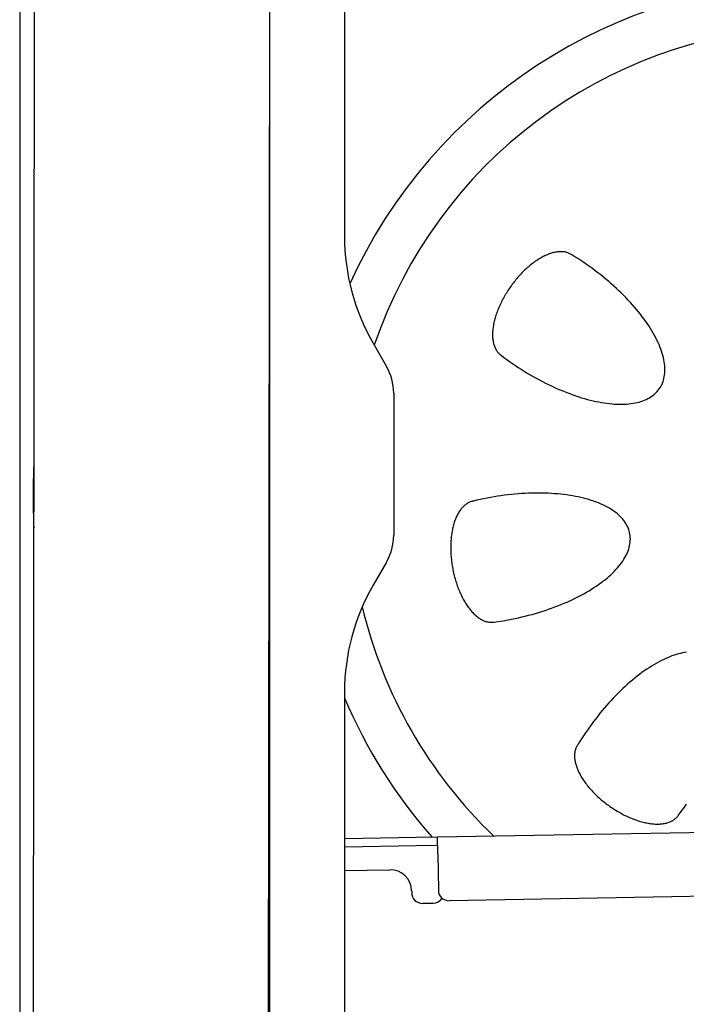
# Model space of a CAD drawing. Extents: x 1073 to 6773, y 5641 to 11966.
# Tile 42 of 58: x 4456 to 4768, y 8270 to 8731. Entities that reach past the tile are written whole.
import ezdxf

# ---------------------------------------------------------------- set-up
doc = ezdxf.new("R2010")
doc.units = 0
doc.layers.get('0').update_dxf_attribs({"linetype": 'CONTINUOUS'})
doc.layers.add('CAR', color=10, linetype='CONTINUOUS')

msp = doc.modelspace()

# ---------------------------------------------------------------- linework, layer by layer
for p, q in [((4574.51, 10556.39), (4571.79, 8191.9)), ((4607.57, 10339.48), (4607.57, 8629.11)), ((4464.15, 10322.48), (4461.79, 8192.07)), ((4455.57, 10319.48), (4455.57, 8072.48)), ((4572.57, 8072.48), (4572.57, 8696.99)), ((4620.96, 8579.11), (4627.22, 8568.28)), ((4630.57, 8555.78), (4630.57, 8489.18)), ((4627.22, 8476.68), (4620.96, 8465.85)), ((4607.57, 8415.85), (4607.57, 8264.54)), ((4651.05, 8348.01), (6015.84, 8371.83)), ((4607.57, 8347.25), (4641.05, 8347.84)), ((4641.05, 8347.84), (4651.05, 8348.01)), ((4651.12, 8344.01), (4641.12, 8343.84)), ((4651.19, 8340.01), (4651.05, 8348.01)), ((4641.12, 8343.84), (4607.57, 8343.25)), ((4651.19, 8340.01), (4651.48, 8323.02)), ((6011.36, 8341.75), (4656.57, 8318.1)), ((4607.57, 8332.25), (4628.81, 8332.62)), ((4638.99, 8322.8), (4639, 8321.8)), ((4644.09, 8316.89), (4649.09, 8316.97))]:
    msp.add_line(p, q)
for centre, radius, start, end in [((4571.57, 8673.48), 2, 60, 61.1039), ((4571.57, 8651.48), 2, 297.616, 300), ((4707.57, 8629.11), 100, 180, 210), ((4605.57, 8555.78), 25, 0, 30), ((4605.57, 8489.18), 25, 330, 0), ((4707.57, 8415.85), 100, 150, 180), ((4628.99, 8322.62), 10, 1, 91), ((4644, 8321.88), 5, 181, 271), ((4656.48, 8323.1), 5, 181, 271), ((4649, 8321.97), 5, 271, 327.7633)]:
    msp.add_arc(centre, radius, start, end)
at = {"layer": 'CAR'}
for points in [[(4713.99, 8620.47, 0), (4713.68, 8620.67, 0), (4713.37, 8620.86, 0), (4713.05, 8621.03, 0), (4712.71, 8621.2, 0), (4712.37, 8621.34, 0), (4712.02, 8621.47, 0), (4711.66, 8621.59, 0), (4711.29, 8621.69, 0), (4710.92, 8621.78, 0), (4710.53, 8621.85, 0), (4710.14, 8621.91, 0), (4709.74, 8621.95, 0), (4709.33, 8621.98, 0), (4708.91, 8621.99, 0), (4708.49, 8621.98, 0), (4708.06, 8621.97, 0), (4707.63, 8621.93, 0), (4707.19, 8621.88, 0), (4706.74, 8621.82, 0), (4706.29, 8621.74, 0), (4705.83, 8621.65, 0), (4705.37, 8621.54, 0), (4704.9, 8621.42, 0), (4704.43, 8621.28, 0), (4703.95, 8621.13, 0), (4703.47, 8620.96, 0), (4702.98, 8620.78, 0), (4702.5, 8620.58, 0), (4702.01, 8620.37, 0), (4701.51, 8620.15, 0), (4701.02, 8619.91, 0), (4700.52, 8619.66, 0), (4700.02, 8619.4, 0), (4699.52, 8619.12, 0), (4699.01, 8618.82, 0), (4698.51, 8618.52, 0), (4698.01, 8618.2, 0), (4697.5, 8617.87, 0), (4697, 8617.53, 0), (4696.49, 8617.17, 0), (4695.99, 8616.8, 0), (4695.49, 8616.42, 0), (4694.98, 8616.03, 0), (4694.48, 8615.62, 0), (4693.98, 8615.21, 0), (4693.49, 8614.78, 0), (4692.99, 8614.35, 0), (4692.5, 8613.9, 0), (4692.01, 8613.44, 0), (4691.53, 8612.98, 0), (4691.05, 8612.5, 0), (4690.57, 8612.01, 0), (4690.09, 8611.52, 0), (4689.62, 8611.02, 0), (4689.16, 8610.5, 0), (4688.7, 8609.98, 0), (4688.24, 8609.45, 0), (4687.8, 8608.92, 0), (4687.35, 8608.38, 0), (4686.92, 8607.83, 0), (4686.48, 8607.27, 0), (4686.06, 8606.71, 0), (4685.64, 8606.14, 0), (4685.23, 8605.56, 0), (4684.83, 8604.98, 0), (4684.43, 8604.4, 0), (4684.05, 8603.81, 0), (4683.67, 8603.22, 0), (4683.29, 8602.62, 0), (4682.93, 8602.02, 0), (4682.58, 8601.42, 0), (4682.23, 8600.82, 0), (4681.9, 8600.21, 0), (4681.57, 8599.6, 0), (4681.25, 8598.99, 0), (4680.95, 8598.37, 0), (4680.65, 8597.76, 0), (4680.36, 8597.15, 0), (4680.08, 8596.53, 0), (4679.82, 8595.92, 0), (4679.56, 8595.31, 0), (4679.32, 8594.69, 0), (4679.08, 8594.08, 0), (4678.86, 8593.47, 0), (4678.65, 8592.87, 0), (4678.44, 8592.26, 0), (4678.25, 8591.66, 0), (4678.08, 8591.06, 0), (4677.91, 8590.47, 0), (4677.76, 8589.88, 0), (4677.61, 8589.29, 0), (4677.48, 8588.71, 0), (4677.36, 8588.13, 0), (4677.26, 8587.56, 0), (4677.16, 8586.99, 0), (4677.08, 8586.43, 0), (4677.01, 8585.88, 0), (4676.95, 8585.33, 0), (4676.91, 8584.79, 0), (4676.87, 8584.26, 0), (4676.85, 8583.74, 0), (4676.84, 8583.22, 0), (4676.85, 8582.71, 0), (4676.86, 8582.21, 0), (4676.89, 8581.72, 0), (4676.93, 8581.24, 0), (4676.99, 8580.76, 0), (4677.05, 8580.3, 0), (4677.13, 8579.85, 0), (4677.22, 8579.41, 0), (4677.32, 8578.97, 0), (4677.44, 8578.55, 0), (4677.57, 8578.14, 0), (4677.7, 8577.74, 0), (4677.85, 8577.36, 0), (4678.02, 8576.98, 0), (4678.19, 8576.62, 0), (4678.38, 8576.27, 0), (4678.57, 8575.93, 0), (4678.78, 8575.6, 0), (4679, 8575.29, 0), (4679.23, 8574.99, 0), (4679.47, 8574.7, 0), (4679.73, 8574.43, 0), (4679.99, 8574.17, 0), (4680.26, 8573.93, 0), (4680.55, 8573.69, 0), (4680.84, 8573.48, 0)], [(4680.84, 8573.48, 0), (4682.15, 8572.49, 0), (4683.48, 8571.52, 0), (4684.81, 8570.57, 0), (4686.17, 8569.63, 0), (4687.53, 8568.7, 0), (4688.9, 8567.8, 0), (4690.29, 8566.91, 0), (4691.68, 8566.04, 0), (4693.08, 8565.18, 0), (4694.49, 8564.35, 0), (4695.9, 8563.54, 0), (4697.32, 8562.74, 0), (4698.74, 8561.97, 0), (4700.16, 8561.22, 0), (4701.59, 8560.49, 0), (4703.02, 8559.78, 0), (4704.45, 8559.1, 0), (4705.87, 8558.44, 0), (4707.3, 8557.81, 0), (4708.72, 8557.19, 0), (4710.14, 8556.61, 0), (4711.56, 8556.05, 0), (4712.96, 8555.51, 0), (4714.36, 8555, 0), (4715.76, 8554.51, 0), (4717.14, 8554.06, 0), (4718.52, 8553.63, 0), (4719.88, 8553.22, 0), (4721.23, 8552.85, 0), (4722.58, 8552.5, 0), (4723.9, 8552.18, 0), (4725.21, 8551.89, 0), (4726.51, 8551.62, 0), (4727.79, 8551.39, 0), (4729.06, 8551.18, 0), (4730.3, 8551.01, 0), (4731.53, 8550.86, 0), (4732.74, 8550.74, 0), (4733.93, 8550.65, 0), (4735.09, 8550.59, 0), (4736.24, 8550.56, 0), (4737.36, 8550.56, 0), (4738.45, 8550.58, 0), (4739.53, 8550.64, 0), (4740.58, 8550.73, 0), (4741.6, 8550.84, 0), (4742.59, 8550.99, 0), (4743.56, 8551.16, 0), (4744.5, 8551.36, 0), (4745.41, 8551.59, 0), (4746.3, 8551.85, 0), (4747.15, 8552.14, 0), (4747.97, 8552.46, 0), (4748.76, 8552.8, 0), (4749.52, 8553.18, 0), (4750.25, 8553.58, 0), (4750.95, 8554, 0), (4751.61, 8554.46, 0), (4752.24, 8554.94, 0), (4752.84, 8555.44, 0), (4753.4, 8555.98, 0), (4753.92, 8556.54, 0), (4754.41, 8557.12, 0), (4754.87, 8557.73, 0), (4755.29, 8558.36, 0), (4755.67, 8559.02, 0), (4756.02, 8559.7, 0), (4756.33, 8560.4, 0), (4756.61, 8561.13, 0), (4756.84, 8561.88, 0), (4757.05, 8562.65, 0), (4757.21, 8563.44, 0), (4757.34, 8564.25, 0), (4757.42, 8565.08, 0), (4757.47, 8565.93, 0), (4757.49, 8566.8, 0), (4757.46, 8567.69, 0), (4757.4, 8568.59, 0), (4757.3, 8569.51, 0), (4757.17, 8570.45, 0), (4757, 8571.4, 0), (4756.78, 8572.37, 0), (4756.54, 8573.35, 0), (4756.25, 8574.35, 0), (4755.93, 8575.36, 0), (4755.57, 8576.38, 0), (4755.18, 8577.41, 0), (4754.75, 8578.46, 0), (4754.28, 8579.51, 0), (4753.78, 8580.57, 0), (4753.25, 8581.65, 0), (4752.68, 8582.73, 0), (4752.07, 8583.81, 0), (4751.44, 8584.91, 0), (4750.76, 8586, 0), (4750.06, 8587.11, 0), (4749.32, 8588.22, 0), (4748.55, 8589.33, 0), (4747.75, 8590.44, 0), (4746.92, 8591.56, 0), (4746.06, 8592.67, 0), (4745.17, 8593.79, 0), (4744.25, 8594.91, 0), (4743.3, 8596.02, 0), (4742.33, 8597.14, 0), (4741.32, 8598.25, 0), (4740.3, 8599.35, 0), (4739.24, 8600.46, 0), (4738.16, 8601.55, 0), (4737.06, 8602.65, 0), (4735.93, 8603.73, 0), (4734.78, 8604.81, 0), (4733.61, 8605.88, 0), (4732.41, 8606.94, 0), (4731.2, 8607.99, 0), (4729.97, 8609.03, 0), (4728.72, 8610.06, 0), (4727.45, 8611.08, 0), (4726.16, 8612.08, 0), (4724.86, 8613.08, 0), (4723.55, 8614.06, 0), (4722.21, 8615.02, 0), (4720.87, 8615.97, 0), (4719.51, 8616.9, 0), (4718.15, 8617.82, 0), (4716.77, 8618.72, 0), (4715.38, 8619.6, 0), (4713.99, 8620.47, 0)], [(4677.64, 8448.57, 0), (4679.26, 8448.8, 0), (4680.89, 8449.05, 0), (4682.51, 8449.32, 0), (4684.13, 8449.61, 0), (4685.75, 8449.92, 0), (4687.36, 8450.25, 0), (4688.97, 8450.6, 0), (4690.57, 8450.97, 0), (4692.16, 8451.36, 0), (4693.74, 8451.76, 0), (4695.32, 8452.19, 0), (4696.88, 8452.63, 0), (4698.43, 8453.09, 0), (4699.97, 8453.56, 0), (4701.5, 8454.06, 0), (4703.01, 8454.57, 0), (4704.5, 8455.09, 0), (4705.97, 8455.64, 0), (4707.43, 8456.2, 0), (4708.87, 8456.77, 0), (4710.29, 8457.36, 0), (4711.69, 8457.96, 0), (4713.06, 8458.58, 0), (4714.41, 8459.21, 0), (4715.74, 8459.85, 0), (4717.04, 8460.5, 0), (4718.32, 8461.17, 0), (4719.57, 8461.85, 0), (4720.79, 8462.54, 0), (4721.99, 8463.24, 0), (4723.15, 8463.96, 0), (4724.28, 8464.68, 0), (4725.39, 8465.41, 0), (4726.46, 8466.15, 0), (4727.5, 8466.9, 0), (4728.51, 8467.65, 0), (4729.48, 8468.42, 0), (4730.42, 8469.19, 0), (4731.32, 8469.96, 0), (4732.19, 8470.74, 0), (4733.02, 8471.53, 0), (4733.81, 8472.32, 0), (4734.57, 8473.12, 0), (4735.29, 8473.92, 0), (4735.97, 8474.72, 0), (4736.61, 8475.52, 0), (4737.21, 8476.33, 0), (4737.77, 8477.14, 0), (4738.29, 8477.95, 0), (4738.78, 8478.75, 0), (4739.22, 8479.56, 0), (4739.62, 8480.37, 0), (4739.97, 8481.17, 0), (4740.29, 8481.98, 0), (4740.56, 8482.78, 0), (4740.8, 8483.58, 0), (4740.99, 8484.37, 0), (4741.13, 8485.16, 0), (4741.24, 8485.94, 0), (4741.3, 8486.72, 0), (4741.32, 8487.5, 0), (4741.3, 8488.26, 0), (4741.23, 8489.02, 0), (4741.12, 8489.78, 0), (4740.97, 8490.52, 0), (4740.78, 8491.26, 0), (4740.54, 8491.99, 0), (4740.27, 8492.7, 0), (4739.95, 8493.41, 0), (4739.59, 8494.11, 0), (4739.18, 8494.79, 0), (4738.74, 8495.47, 0), (4738.26, 8496.13, 0), (4737.73, 8496.78, 0), (4737.17, 8497.42, 0), (4736.56, 8498.04, 0), (4735.92, 8498.65, 0), (4735.24, 8499.25, 0), (4734.51, 8499.83, 0), (4733.75, 8500.4, 0), (4732.96, 8500.95, 0), (4732.12, 8501.49, 0), (4731.25, 8502.01, 0), (4730.35, 8502.51, 0), (4729.41, 8502.99, 0), (4728.43, 8503.46, 0), (4727.42, 8503.92, 0), (4726.38, 8504.35, 0), (4725.31, 8504.77, 0), (4724.2, 8505.16, 0), (4723.06, 8505.54, 0), (4721.9, 8505.9, 0), (4720.7, 8506.24, 0), (4719.48, 8506.57, 0), (4718.23, 8506.87, 0), (4716.95, 8507.15, 0), (4715.64, 8507.41, 0), (4714.31, 8507.66, 0), (4712.96, 8507.88, 0), (4711.58, 8508.08, 0), (4710.19, 8508.26, 0), (4708.77, 8508.42, 0), (4707.33, 8508.56, 0), (4705.87, 8508.68, 0), (4704.39, 8508.77, 0), (4702.9, 8508.85, 0), (4701.38, 8508.91, 0), (4699.86, 8508.94, 0), (4698.32, 8508.95, 0), (4696.77, 8508.94, 0), (4695.2, 8508.91, 0), (4693.63, 8508.86, 0), (4692.04, 8508.79, 0), (4690.45, 8508.7, 0), (4688.85, 8508.58, 0), (4687.24, 8508.45, 0), (4685.63, 8508.29, 0), (4684.01, 8508.11, 0), (4682.39, 8507.91, 0), (4680.77, 8507.7, 0), (4679.14, 8507.46, 0), (4677.52, 8507.2, 0), (4675.9, 8506.92, 0), (4674.28, 8506.62, 0), (4672.67, 8506.3, 0), (4671.06, 8505.96, 0), (4669.45, 8505.61, 0), (4667.85, 8505.23, 0)], [(4667.85, 8505.23, 0), (4667.49, 8505.16, 0), (4667.14, 8505.07, 0), (4666.79, 8504.97, 0), (4666.44, 8504.85, 0), (4666.09, 8504.71, 0), (4665.75, 8504.55, 0), (4665.41, 8504.38, 0), (4665.08, 8504.19, 0), (4664.75, 8503.99, 0), (4664.43, 8503.77, 0), (4664.11, 8503.53, 0), (4663.8, 8503.27, 0), (4663.49, 8503.01, 0), (4663.19, 8502.72, 0), (4662.89, 8502.42, 0), (4662.6, 8502.1, 0), (4662.32, 8501.77, 0), (4662.04, 8501.43, 0), (4661.77, 8501.07, 0), (4661.51, 8500.69, 0), (4661.25, 8500.3, 0), (4661, 8499.9, 0), (4660.75, 8499.48, 0), (4660.52, 8499.05, 0), (4660.29, 8498.6, 0), (4660.07, 8498.14, 0), (4659.85, 8497.67, 0), (4659.64, 8497.19, 0), (4659.45, 8496.7, 0), (4659.26, 8496.19, 0), (4659.07, 8495.67, 0), (4658.9, 8495.14, 0), (4658.73, 8494.6, 0), (4658.58, 8494.05, 0), (4658.43, 8493.48, 0), (4658.29, 8492.91, 0), (4658.16, 8492.33, 0), (4658.03, 8491.74, 0), (4657.92, 8491.14, 0), (4657.81, 8490.53, 0), (4657.72, 8489.91, 0), (4657.63, 8489.29, 0), (4657.55, 8488.66, 0), (4657.48, 8488.02, 0), (4657.43, 8487.37, 0), (4657.38, 8486.72, 0), (4657.33, 8486.06, 0), (4657.3, 8485.4, 0), (4657.28, 8484.73, 0), (4657.27, 8484.05, 0), (4657.26, 8483.38, 0), (4657.27, 8482.69, 0), (4657.28, 8482.01, 0), (4657.31, 8481.32, 0), (4657.34, 8480.63, 0), (4657.38, 8479.94, 0), (4657.44, 8479.24, 0), (4657.5, 8478.55, 0), (4657.57, 8477.85, 0), (4657.65, 8477.15, 0), (4657.74, 8476.45, 0), (4657.84, 8475.75, 0), (4657.94, 8475.06, 0), (4658.06, 8474.36, 0), (4658.18, 8473.67, 0), (4658.32, 8472.97, 0), (4658.46, 8472.28, 0), (4658.61, 8471.6, 0), (4658.77, 8470.91, 0), (4658.93, 8470.23, 0), (4659.11, 8469.55, 0), (4659.29, 8468.88, 0), (4659.49, 8468.21, 0), (4659.69, 8467.55, 0), (4659.9, 8466.9, 0), (4660.11, 8466.25, 0), (4660.33, 8465.6, 0), (4660.57, 8464.96, 0), (4660.8, 8464.33, 0), (4661.05, 8463.71, 0), (4661.3, 8463.1, 0), (4661.56, 8462.49, 0), (4661.83, 8461.89, 0), (4662.1, 8461.3, 0), (4662.38, 8460.73, 0), (4662.66, 8460.16, 0), (4662.95, 8459.6, 0), (4663.25, 8459.05, 0), (4663.56, 8458.51, 0), (4663.86, 8457.98, 0), (4664.18, 8457.47, 0), (4664.5, 8456.96, 0), (4664.82, 8456.47, 0), (4665.15, 8455.99, 0), (4665.48, 8455.52, 0), (4665.82, 8455.07, 0), (4666.16, 8454.63, 0), (4666.51, 8454.2, 0), (4666.86, 8453.79, 0), (4667.21, 8453.39, 0), (4667.57, 8453, 0), (4667.93, 8452.63, 0), (4668.29, 8452.27, 0), (4668.66, 8451.93, 0), (4669.02, 8451.6, 0), (4669.39, 8451.29, 0), (4669.76, 8451, 0), (4670.14, 8450.71, 0), (4670.51, 8450.45, 0), (4670.89, 8450.2, 0), (4671.27, 8449.97, 0), (4671.65, 8449.75, 0), (4672.03, 8449.55, 0), (4672.41, 8449.37, 0), (4672.79, 8449.2, 0), (4673.17, 8449.05, 0), (4673.55, 8448.91, 0), (4673.93, 8448.8, 0), (4674.3, 8448.7, 0), (4674.68, 8448.61, 0), (4675.06, 8448.55, 0), (4675.43, 8448.5, 0), (4675.81, 8448.47, 0), (4676.18, 8448.45, 0), (4676.55, 8448.46, 0), (4676.91, 8448.47, 0), (4677.28, 8448.51, 0), (4677.64, 8448.57, 0)], [(4767.67, 8434.44, 0), (4766.73, 8434.31, 0), (4765.78, 8434.13, 0), (4764.81, 8433.92, 0), (4763.83, 8433.68, 0), (4762.83, 8433.39, 0), (4761.82, 8433.07, 0), (4760.8, 8432.71, 0), (4759.77, 8432.32, 0), (4758.72, 8431.89, 0), (4757.67, 8431.42, 0), (4756.61, 8430.92, 0), (4755.53, 8430.39, 0), (4754.45, 8429.82, 0), (4753.37, 8429.21, 0), (4752.27, 8428.57, 0), (4751.18, 8427.9, 0), (4750.07, 8427.2, 0), (4748.96, 8426.46, 0), (4747.85, 8425.69, 0), (4746.74, 8424.89, 0), (4745.62, 8424.06, 0), (4744.51, 8423.2, 0), (4743.39, 8422.31, 0), (4742.27, 8421.39, 0), (4741.16, 8420.44, 0), (4740.04, 8419.47, 0), (4738.93, 8418.46, 0), (4737.83, 8417.43, 0), (4736.72, 8416.38, 0), (4735.63, 8415.3, 0), (4734.54, 8414.2, 0), (4733.45, 8413.07, 0), (4732.37, 8411.92, 0), (4731.3, 8410.75, 0), (4730.24, 8409.55, 0), (4729.19, 8408.34, 0), (4728.15, 8407.11, 0), (4727.12, 8405.86, 0), (4726.1, 8404.59, 0), (4725.1, 8403.3, 0), (4724.1, 8402, 0), (4723.12, 8400.68, 0), (4722.16, 8399.35, 0), (4721.21, 8398.01, 0), (4720.28, 8396.65, 0), (4719.36, 8395.29, 0), (4718.46, 8393.91, 0), (4717.58, 8392.52, 0), (4716.71, 8391.13, 0)], [(4716.71, 8391.13, 0), (4716.51, 8390.82, 0), (4716.32, 8390.51, 0), (4716.15, 8390.19, 0), (4715.99, 8389.85, 0), (4715.84, 8389.51, 0), (4715.71, 8389.16, 0), (4715.59, 8388.8, 0), (4715.49, 8388.43, 0), (4715.4, 8388.05, 0), (4715.33, 8387.67, 0), (4715.27, 8387.28, 0), (4715.23, 8386.88, 0), (4715.2, 8386.47, 0), (4715.19, 8386.05, 0), (4715.2, 8385.63, 0), (4715.21, 8385.2, 0), (4715.25, 8384.77, 0), (4715.3, 8384.33, 0), (4715.36, 8383.88, 0), (4715.44, 8383.43, 0), (4715.53, 8382.97, 0), (4715.64, 8382.51, 0), (4715.76, 8382.04, 0), (4715.9, 8381.57, 0), (4716.05, 8381.09, 0), (4716.22, 8380.61, 0), (4716.4, 8380.12, 0), (4716.6, 8379.64, 0), (4716.81, 8379.15, 0), (4717.03, 8378.65, 0), (4717.27, 8378.16, 0), (4717.52, 8377.66, 0), (4717.79, 8377.16, 0), (4718.06, 8376.66, 0), (4718.36, 8376.15, 0), (4718.66, 8375.65, 0), (4718.98, 8375.15, 0), (4719.31, 8374.64, 0), (4719.66, 8374.14, 0), (4720.01, 8373.63, 0), (4720.38, 8373.13, 0), (4720.76, 8372.63, 0), (4721.15, 8372.12, 0), (4721.56, 8371.62, 0), (4721.97, 8371.12, 0), (4722.4, 8370.63, 0), (4722.83, 8370.13, 0), (4723.28, 8369.64, 0), (4723.74, 8369.15, 0), (4724.2, 8368.67, 0), (4724.68, 8368.19, 0), (4725.17, 8367.71, 0), (4725.66, 8367.23, 0), (4726.17, 8366.76, 0), (4726.68, 8366.3, 0), (4727.2, 8365.84, 0), (4727.73, 8365.38, 0), (4728.26, 8364.94, 0), (4728.81, 8364.49, 0), (4729.36, 8364.05, 0), (4729.91, 8363.62, 0), (4730.47, 8363.2, 0), (4731.04, 8362.78, 0), (4731.62, 8362.37, 0), (4732.2, 8361.97, 0), (4732.78, 8361.57, 0), (4733.37, 8361.19, 0), (4733.96, 8360.81, 0), (4734.56, 8360.43, 0), (4735.16, 8360.07, 0), (4735.76, 8359.72, 0), (4736.37, 8359.37, 0), (4736.97, 8359.04, 0), (4737.58, 8358.71, 0), (4738.19, 8358.39, 0), (4738.81, 8358.08, 0), (4739.42, 8357.79, 0), (4740.03, 8357.5, 0), (4740.65, 8357.22, 0), (4741.26, 8356.96, 0), (4741.88, 8356.7, 0), (4742.49, 8356.45, 0), (4743.1, 8356.22, 0), (4743.71, 8356, 0), (4744.31, 8355.78, 0), (4744.92, 8355.58, 0), (4745.52, 8355.39, 0), (4746.12, 8355.22, 0), (4746.71, 8355.05, 0), (4747.3, 8354.9, 0), (4747.89, 8354.75, 0), (4748.47, 8354.62, 0), (4749.05, 8354.5, 0), (4749.62, 8354.4, 0), (4750.19, 8354.3, 0), (4750.75, 8354.22, 0), (4751.3, 8354.15, 0), (4751.85, 8354.09, 0), (4752.39, 8354.05, 0), (4752.92, 8354.01, 0), (4753.45, 8353.99, 0), (4753.96, 8353.98, 0), (4754.47, 8353.99, 0), (4754.97, 8354, 0), (4755.46, 8354.03, 0), (4755.94, 8354.07, 0), (4756.42, 8354.13, 0), (4756.88, 8354.19, 0), (4757.33, 8354.27, 0), (4757.78, 8354.36, 0), (4758.21, 8354.46, 0), (4758.63, 8354.58, 0), (4759.04, 8354.71, 0), (4759.44, 8354.84, 0), (4759.82, 8354.99, 0), (4760.2, 8355.16, 0), (4760.56, 8355.33, 0), (4760.91, 8355.52, 0), (4761.25, 8355.71, 0), (4761.58, 8355.92, 0), (4761.89, 8356.14, 0), (4762.19, 8356.37, 0), (4762.48, 8356.61, 0), (4762.75, 8356.86, 0), (4763.01, 8357.13, 0), (4763.25, 8357.4, 0), (4763.49, 8357.68, 0), (4763.7, 8357.98, 0)], [(4763.7, 8357.98, 0), (4764.69, 8359.29, 0), (4765.66, 8360.61, 0), (4766.61, 8361.95, 0), (4767.55, 8363.3, 0)]]:
    msp.add_polyline3d(points, dxfattribs=at)
for radius, start, end in [(470.58, 1.2902, 118.2114), (368.18, 335.9311, 127.1711), (241.52, 320.7649, 155.6072), (220.3, 315.9162, 161.188), (368.18, 177.6316, 182.2415), (220.3, 193.5218, 226.0838), (241.52, 202.9163, 221.2351)]:
    msp.add_arc((4830.02, 8507.16), radius, start, end, dxfattribs=at)

doc.saveas('drawing.dxf')
